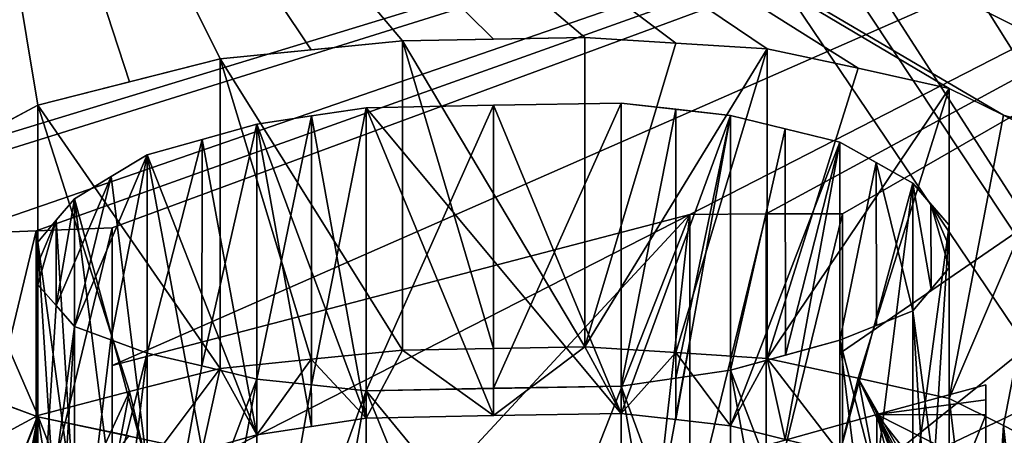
# Model space of a CAD drawing. Header units: millimetres. Extents: x -94 to 254, y 0 to 980.
# Tile 88 of 256: x -1.469 to 0.219, y 859.248 to 859.96. Entities that reach past the tile are written whole.
import ezdxf

# ---------------------------------------------------------------- set-up
doc = ezdxf.new("R2010")
doc.units = ezdxf.units.MM
doc.header["$LTSCALE"] = 65.185185
for name, color, linetype in [('5371', 7, 'CONTINUOUS'), ('5372', 7, 'CONTINUOUS'), ('5415', 7, 'CONTINUOUS'), ('5417', 7, 'CONTINUOUS'), ('5821', 7, 'CONTINUOUS'), ('5826', 7, 'CONTINUOUS'), ('5828', 7, 'CONTINUOUS'), ('5836', 7, 'CONTINUOUS'), ('5860', 7, 'CONTINUOUS'), ('5864', 7, 'CONTINUOUS'), ('5942', 7, 'CONTINUOUS'), ('5943', 7, 'CONTINUOUS'), ('5945', 7, 'CONTINUOUS'), ('5946', 7, 'CONTINUOUS'), ('5947', 7, 'CONTINUOUS'), ('6048', 7, 'CONTINUOUS'), ('6049', 7, 'CONTINUOUS'), ('6053', 7, 'CONTINUOUS'), ('6054', 7, 'CONTINUOUS'), ('6055', 7, 'CONTINUOUS'), ('6078', 7, 'CONTINUOUS'), ('6079', 7, 'CONTINUOUS'), ('6080', 7, 'CONTINUOUS'), ('6081', 7, 'CONTINUOUS'), ('6082', 7, 'CONTINUOUS'), ('6083', 7, 'CONTINUOUS'), ('6084', 7, 'CONTINUOUS'), ('6088', 7, 'CONTINUOUS'), ('6089', 7, 'CONTINUOUS'), ('6090', 7, 'CONTINUOUS'), ('6091', 7, 'CONTINUOUS'), ('6092', 7, 'CONTINUOUS'), ('6093', 7, 'CONTINUOUS'), ('6094', 7, 'CONTINUOUS'), ('6095', 7, 'CONTINUOUS'), ('6096', 7, 'CONTINUOUS'), ('6097', 7, 'CONTINUOUS'), ('6098', 7, 'CONTINUOUS'), ('6099', 7, 'CONTINUOUS'), ('6100', 7, 'CONTINUOUS'), ('6101', 7, 'CONTINUOUS'), ('6102', 7, 'CONTINUOUS'), ('6103', 7, 'CONTINUOUS'), ('6104', 7, 'CONTINUOUS'), ('6105', 7, 'CONTINUOUS'), ('6106', 7, 'CONTINUOUS'), ('6107', 7, 'CONTINUOUS'), ('6159', 7, 'CONTINUOUS'), ('6168', 7, 'CONTINUOUS')]:
    doc.layers.add(name, color=color, linetype=linetype)

msp = doc.modelspace()

# ---------------------------------------------------------------- linework, layer by layer
at = {"layer": '5371', "color": 7, "linetype": 'CONTINUOUS', "true_color": 0xe0f2ff}
for points in [[(-3.8112, 865.4265, -7.9301), (-3.6909, 865.5131, -7.9324), (6.62, 849.9738, -7.5255), (-3.8112, 865.4265, -7.9301)], [(6.62, 849.9738, -7.5255), (-3.6909, 865.5131, -7.9324), (6.62, 865.5131, -7.9324), (6.62, 849.9738, -7.5255)], [(-3.4065, 849.9738, -7.5255), (-3.8112, 865.4265, -7.9301), (6.62, 849.9738, -7.5255), (-3.4065, 849.9738, -7.5255)]]:
    msp.add_3dface(points, dxfattribs=at)
at = {"layer": '5372', "color": 7, "linetype": 'CONTINUOUS', "true_color": 0xe0f2ff}
for points in [[(-3.4065, 849.9738, 7.5255), (6.62, 865.5131, 7.9324), (-3.8112, 865.4265, 7.9301), (-3.4065, 849.9738, 7.5255)], [(6.62, 849.9738, 7.5255), (6.62, 865.5131, 7.9324), (-3.4065, 849.9738, 7.5255), (6.62, 849.9738, 7.5255)]]:
    msp.add_3dface(points, dxfattribs=at)
at = {"layer": '5415', "color": 7, "linetype": 'CONTINUOUS', "true_color": 0xe0f2ff}
for points in [[(-3.53, 865.5, 5), (-3.2795, 865.5, 5), (6.77, 849.5, 5), (-3.53, 865.5, 5)], [(-3.53, 849.5, 5), (-3.53, 865.5, 5), (6.77, 849.5, 5), (-3.53, 849.5, 5)], [(-3.2795, 865.5, 5), (6.5195, 865.5, 5), (6.77, 849.5, 5), (-3.2795, 865.5, 5)]]:
    msp.add_3dface(points, dxfattribs=at)
at = {"layer": '5417', "color": 7, "linetype": 'CONTINUOUS', "true_color": 0xe0f2ff}
for points in [[(-3.2795, 865.5, -5), (-3.53, 849.5, -5), (6.5195, 865.5, -5), (-3.2795, 865.5, -5)], [(6.5195, 865.5, -5), (-3.53, 849.5, -5), (6.77, 865.5, -5), (6.5195, 865.5, -5)], [(6.77, 865.5, -5), (-3.53, 849.5, -5), (6.77, 849.5, -5), (6.77, 865.5, -5)]]:
    msp.add_3dface(points, dxfattribs=at)
at = {"layer": '5821', "color": 7, "linetype": 'CONTINUOUS', "true_color": 0xe6e6e6}
for points in [[(-3.8184, 857.4489, -21.18), (-1.572, 862.6501, -9.3472), (3.6721, 857.4489, -21.2059), (-3.8184, 857.4489, -21.18)], [(-3.8184, 857.4489, 21.18), (3.6721, 857.4489, 21.2059), (-1.6329, 862.6476, 9.3472), (-3.8184, 857.4489, 21.18)], [(-1.6329, 862.6476, 9.3472), (3.6721, 857.4489, 21.2059), (2.0857, 862.6257, 9.3472), (-1.6329, 862.6476, 9.3472)], [(-1.572, 862.6501, -9.3472), (2.0865, 862.6256, -9.3472), (3.6721, 857.4489, -21.2059), (-1.572, 862.6501, -9.3472)]]:
    msp.add_3dface(points, dxfattribs=at)
at = {"layer": '5826', "color": 7, "linetype": 'CONTINUOUS', "true_color": 0xe6e6e6}
msp.add_3dface([(10.1, 861.1331, 9.1), (10.1, 859.6935, 9.1), (-3.2103, 860.9613, 9.1), (10.1, 861.1331, 9.1)], dxfattribs=at)
at = {"layer": '5828', "color": 7, "linetype": 'CONTINUOUS', "true_color": 0xe6e6e6}
for points in [[(10.1, 859.6935, -9.1), (-3.1937, 862.3545, -9.1), (-3.2103, 860.9613, -9.1), (10.1, 859.6935, -9.1)], [(10.1, 861.1331, -9.1), (-3.1937, 862.3545, -9.1), (10.1, 859.6935, -9.1), (10.1, 861.1331, -9.1)]]:
    msp.add_3dface(points, dxfattribs=at)
at = {"layer": '5836', "color": 7, "linetype": 'CONTINUOUS', "true_color": 0xe6e6e6}
for points in [[(-1.5562, 860.8742, 9.2512), (2.0654, 860.8491, 9.2512), (-2.1566, 859.5617, 13.3417), (-1.5562, 860.8742, 9.2512)], [(2.0644, 860.8491, -9.2512), (-1.6136, 860.8717, -9.2512), (2.625, 859.8138, -12.5638), (2.0644, 860.8491, -9.2512)], [(2.625, 859.8138, -12.5638), (-1.6136, 860.8717, -9.2512), (2.4687, 859.8362, -12.5319), (2.625, 859.8138, -12.5638)], [(2.4687, 859.8362, -12.5319), (-1.6136, 860.8717, -9.2512), (2.3125, 859.8579, -12.5), (2.4687, 859.8362, -12.5319)], [(2.3125, 859.8579, -12.5), (-1.6136, 860.8717, -9.2512), (2.1251, 859.8695, -12.5), (2.3125, 859.8579, -12.5)], [(2.1251, 859.8695, -12.5), (-1.6136, 860.8717, -9.2512), (1.9375, 859.8802, -12.5), (2.1251, 859.8695, -12.5)], [(1.9375, 859.8802, -12.5), (-1.6136, 860.8717, -9.2512), (1.7812, 859.8771, -12.5319), (1.9375, 859.8802, -12.5)], [(1.7812, 859.8771, -12.5319), (-1.6136, 860.8717, -9.2512), (1.625, 859.8734, -12.5638), (1.7812, 859.8771, -12.5319)], [(1.625, 859.8734, -12.5638), (-1.6136, 860.8717, -9.2512), (1.4688, 859.8463, -12.6595), (1.625, 859.8734, -12.5638)], [(1.4688, 859.8463, -12.6595), (-1.6136, 860.8717, -9.2512), (1.3125, 859.8183, -12.7553), (1.4688, 859.8463, -12.6595)], [(1.3125, 859.8183, -12.7553), (-1.6136, 860.8717, -9.2512), (1.219, 859.7873, -12.8508), (1.3125, 859.8183, -12.7553)], [(1.219, 859.7873, -12.8508), (-1.6136, 860.8717, -9.2512), (1.125, 859.7556, -12.9468), (1.219, 859.7873, -12.8508)], [(1.125, 859.7556, -12.9468), (-1.6136, 860.8717, -9.2512), (1.0632, 859.6997, -13.1047), (1.125, 859.7556, -12.9468)], [(1.0632, 859.6997, -13.1047), (-1.6136, 860.8717, -9.2512), (1, 859.6417, -13.266), (1.0632, 859.6997, -13.1047)], [(1, 859.6417, -13.266), (-1.6136, 860.8717, -9.2512), (1, 859.6057, -13.3618), (1, 859.6417, -13.266)], [(1, 859.6057, -13.3618), (-1.6136, 860.8717, -9.2512), (1, 859.5695, -13.4574), (1, 859.6057, -13.3618)], [(1, 859.5695, -13.4574), (-1.6136, 860.8717, -9.2512), (0.218, 859.7962, -12.882), (1, 859.5695, -13.4574)], [(0.218, 859.7962, -12.882), (-1.6136, 860.8717, -9.2512), (0.125, 859.8422, -12.7553), (0.218, 859.7962, -12.882)], [(0.125, 859.8422, -12.7553), (-1.6136, 860.8717, -9.2512), (-0.0315, 859.8766, -12.6594), (0.125, 859.8422, -12.7553)], [(-0.0315, 859.8766, -12.6594), (-1.6136, 860.8717, -9.2512), (-0.1875, 859.9098, -12.5638), (-0.0315, 859.8766, -12.6594)], [(-0.1875, 859.9098, -12.5638), (-1.6136, 860.8717, -9.2512), (-0.3437, 859.9199, -12.5319), (-0.1875, 859.9098, -12.5638)], [(-0.3437, 859.9199, -12.5319), (-1.6136, 860.8717, -9.2512), (-0.5, 859.9292, -12.5), (-0.3437, 859.9199, -12.5319)], [(-0.5, 859.9292, -12.5), (-1.6136, 860.8717, -9.2512), (-0.6563, 859.9267, -12.5), (-0.5, 859.9292, -12.5)], [(-0.6563, 859.9267, -12.5), (-1.6136, 860.8717, -9.2512), (-0.8125, 859.9235, -12.5), (-0.6563, 859.9267, -12.5)], [(-0.8125, 859.9235, -12.5), (-1.6136, 860.8717, -9.2512), (-0.9688, 859.9084, -12.5319), (-0.8125, 859.9235, -12.5)], [(-0.9688, 859.9084, -12.5319), (-1.6136, 860.8717, -9.2512), (-1.125, 859.8926, -12.5638), (-0.9688, 859.9084, -12.5319)], [(-1.125, 859.8926, -12.5638), (-1.6136, 860.8717, -9.2512), (-1.2807, 859.8537, -12.6593), (-1.125, 859.8926, -12.5638)], [(-1.2807, 859.8537, -12.6593), (-1.6136, 860.8717, -9.2512), (-1.4375, 859.8135, -12.7553), (-1.2807, 859.8537, -12.6593)], [(-1.4375, 859.8135, -12.7553), (-1.6136, 860.8717, -9.2512), (-1.5304, 859.7641, -12.8818), (-1.4375, 859.8135, -12.7553)], [(-2.1566, 859.5617, 13.3417), (2.0654, 860.8491, 9.2512), (-2.0263, 859.5694, 13.3417), (-2.1566, 859.5617, 13.3417)], [(-2.0263, 859.5694, 13.3417), (2.0654, 860.8491, 9.2512), (-1.5709, 859.5926, 13.3415), (-2.0263, 859.5694, 13.3417)], [(-1.5709, 859.5926, 13.3415), (2.0654, 860.8491, 9.2512), (-1.4406, 859.5982, 13.3415), (-1.5709, 859.5926, 13.3415)], [(-1.4406, 859.5982, 13.3415), (2.0654, 860.8491, 9.2512), (-1.3102, 859.6032, 13.3415), (-1.4406, 859.5982, 13.3415)], [(-1.3102, 859.6032, 13.3415), (2.0654, 860.8491, 9.2512), (-1.3102, 859.3671, 13.9527), (-1.3102, 859.6032, 13.3415)], [(-1.3102, 859.3671, 13.9527), (2.0654, 860.8491, 9.2512), (-0.3197, 859.626, 13.3415), (-1.3102, 859.3671, 13.9527)], [(-0.3197, 859.626, 13.3415), (2.0654, 860.8491, 9.2512), (-0.1889, 859.6269, 13.3415), (-0.3197, 859.626, 13.3415)], [(-0.1889, 859.6269, 13.3415), (2.0654, 860.8491, 9.2512), (-0.058, 859.6274, 13.3415), (-0.1889, 859.6269, 13.3415)], [(-0.058, 859.6274, 13.3415), (2.0654, 860.8491, 9.2512), (-0.058, 859.3914, 13.9527), (-0.058, 859.6274, 13.3415)], [(-0.058, 859.3914, 13.9527), (2.0654, 860.8491, 9.2512), (-0.058, 859.1449, 14.5597), (-0.058, 859.3914, 13.9527)], [(-0.058, 859.1449, 14.5597), (2.0654, 860.8491, 9.2512), (0.9325, 859.6152, 13.3415), (-0.058, 859.1449, 14.5597)], [(0.3125, 859.7488, -13.0106), (1, 859.5695, -13.4574), (0.218, 859.7962, -12.882), (0.3125, 859.7488, -13.0106)], [(-1.3102, 859.1204, 14.5597), (-1.3102, 859.3671, 13.9527), (-0.3197, 859.626, 13.3415), (-1.3102, 859.1204, 14.5597)], [(-0.8808, 859.0208, 14.8284), (-1.3102, 859.1204, 14.5597), (-0.3197, 859.626, 13.3415), (-0.8808, 859.0208, 14.8284)], [(-0.5587, 859.0212, 14.8432), (-0.8808, 859.0208, 14.8284), (-0.3197, 859.626, 13.3415), (-0.5587, 859.0212, 14.8432)], [(-0.3814, 859.0739, 14.7245), (-0.5587, 859.0212, 14.8432), (-0.3197, 859.626, 13.3415), (-0.3814, 859.0739, 14.7245)], [(-0.3197, 859.4093, 13.904), (-0.3814, 859.0739, 14.7245), (-0.3197, 859.626, 13.3415), (-0.3197, 859.4093, 13.904)], [(0.3764, 859.029, 14.8306), (-0.058, 859.1449, 14.5597), (0.9325, 859.6152, 13.3415), (0.3764, 859.029, 14.8306)], [(-0.3197, 859.1837, 14.4629), (-0.3814, 859.0739, 14.7245), (-0.3197, 859.4093, 13.904), (-0.3197, 859.1837, 14.4629)], [(0.1875, 859.334, -14.0957), (0.0005, 859.2832, -14.2231), (0.1875, 859.3083, -14.1596), (0.1875, 859.334, -14.0957)], [(-1.4688, 859.014, -14.7979), (-1.5315, 859.314, -14.0636), (-1.625, 859.0071, -14.7979), (-1.4688, 859.014, -14.7979)], [(-1.4375, 859.2794, -14.1596), (-1.5315, 859.314, -14.0636), (-1.4688, 859.014, -14.7979), (-1.4375, 859.2794, -14.1596)], [(0.1875, 859.3083, -14.1596), (0.0005, 859.2832, -14.2231), (0.1875, 859.2826, -14.2234), (0.1875, 859.3083, -14.1596)], [(-1.2813, 859.2468, -14.2553), (-1.4375, 859.2794, -14.1596), (-1.4688, 859.014, -14.7979), (-1.2813, 859.2468, -14.2553)], [(0.0005, 859.2832, -14.2231), (-0.1875, 859.2306, -14.3511), (0.0003, 859.0044, -14.8931), (0.0005, 859.2832, -14.2231)], [(0.0625, 859.0449, -14.7979), (0.0005, 859.2832, -14.2231), (0.0003, 859.0044, -14.8931), (0.0625, 859.0449, -14.7979)], [(0.1875, 859.2826, -14.2234), (0.0005, 859.2832, -14.2231), (0.1562, 859.2045, -14.4151), (0.1875, 859.2826, -14.2234)], [(0.1562, 859.2045, -14.4151), (0.0005, 859.2832, -14.2231), (0.125, 859.1253, -14.6064), (0.1562, 859.2045, -14.4151)], [(0.125, 859.1253, -14.6064), (0.0005, 859.2832, -14.2231), (0.0939, 859.0855, -14.7016), (0.125, 859.1253, -14.6064)], [(0.0939, 859.0855, -14.7016), (0.0005, 859.2832, -14.2231), (0.0625, 859.0449, -14.7979), (0.0939, 859.0855, -14.7016)]]:
    msp.add_3dface(points, dxfattribs=at)
at = {"layer": '5860', "color": 7, "linetype": 'CONTINUOUS', "true_color": 0xe6e6e6}
for points in [[(10.1, 859.6935, -9.1), (-3.2103, 860.9613, -9.1), (10.0664, 859.5753, -9.1423), (10.1, 859.6935, -9.1)], [(-3.2103, 860.9613, -9.1), (2.0644, 860.8491, -9.2512), (10.047, 859.507, -9.2512), (-3.2103, 860.9613, -9.1)], [(-3.2103, 860.9613, -9.1), (10.047, 859.507, -9.2512), (10.0664, 859.5753, -9.1423), (-3.2103, 860.9613, -9.1)]]:
    msp.add_3dface(points, dxfattribs=at)
at = {"layer": '5864', "color": 7, "linetype": 'CONTINUOUS', "true_color": 0xe6e6e6}
for points in [[(-3.2103, 860.9613, 9.1), (10.1, 859.6935, 9.1), (-1.5562, 860.8742, 9.2512), (-3.2103, 860.9613, 9.1)], [(10.1, 859.6935, 9.1), (2.0654, 860.8491, 9.2512), (-1.5562, 860.8742, 9.2512), (10.1, 859.6935, 9.1)]]:
    msp.add_3dface(points, dxfattribs=at)
at = {"layer": '5942', "color": 7, "linetype": 'CONTINUOUS', "true_color": 0xe6e6e6}
for points in [[(-1.5709, 859.5926, 13.3415), (-1.4406, 859.5982, 13.3415), (-1.5709, 859.0574, 13.3415), (-1.5709, 859.5926, 13.3415)], [(-1.5709, 859.0574, 13.3415), (-1.4406, 859.5982, 13.3415), (-1.4406, 859.063, 13.3415), (-1.5709, 859.0574, 13.3415)], [(-1.4406, 859.5982, 13.3415), (-1.3102, 859.6032, 13.3415), (-1.4406, 859.063, 13.3415), (-1.4406, 859.5982, 13.3415)], [(-1.3102, 859.6032, 13.3415), (-1.3102, 859.0681, 13.3415), (-1.4406, 859.063, 13.3415), (-1.3102, 859.6032, 13.3415)]]:
    msp.add_3dface(points, dxfattribs=at)
at = {"layer": '5943', "color": 7, "linetype": 'CONTINUOUS', "true_color": 0xe6e6e6}
for points in [[(-1.3102, 859.6032, 13.3415), (-1.3102, 859.3671, 13.9527), (-1.3102, 859.0681, 13.3415), (-1.3102, 859.6032, 13.3415)], [(-1.3102, 859.3671, 13.9527), (-1.3102, 859.1204, 14.5597), (-1.3102, 858.8284, 13.9528), (-1.3102, 859.3671, 13.9527)], [(-1.3102, 859.0681, 13.3415), (-1.3102, 859.3671, 13.9527), (-1.3102, 858.8284, 13.9528), (-1.3102, 859.0681, 13.3415)]]:
    msp.add_3dface(points, dxfattribs=at)
at = {"layer": '5945', "color": 7, "linetype": 'CONTINUOUS', "true_color": 0xe6e6e6}
for points in [[(-0.3197, 859.4093, 13.904), (-0.3197, 859.626, 13.3415), (-0.3197, 858.8712, 13.904), (-0.3197, 859.4093, 13.904)], [(-0.3197, 858.8712, 13.904), (-0.3197, 859.626, 13.3415), (-0.3197, 859.0913, 13.3415), (-0.3197, 858.8712, 13.904)], [(-0.3197, 859.1837, 14.4629), (-0.3197, 859.4093, 13.904), (-0.3197, 858.6421, 14.4629), (-0.3197, 859.1837, 14.4629)], [(-0.3197, 858.6421, 14.4629), (-0.3197, 859.4093, 13.904), (-0.3197, 858.8712, 13.904), (-0.3197, 858.6421, 14.4629)]]:
    msp.add_3dface(points, dxfattribs=at)
at = {"layer": '5946', "color": 7, "linetype": 'CONTINUOUS', "true_color": 0xe6e6e6}
for points in [[(-0.3197, 859.626, 13.3415), (-0.1889, 859.6269, 13.3415), (-0.3197, 859.0913, 13.3415), (-0.3197, 859.626, 13.3415)], [(-0.3197, 859.0913, 13.3415), (-0.1889, 859.6269, 13.3415), (-0.1889, 859.0922, 13.3415), (-0.3197, 859.0913, 13.3415)], [(-0.1889, 859.6269, 13.3415), (-0.058, 859.6274, 13.3415), (-0.1889, 859.0922, 13.3415), (-0.1889, 859.6269, 13.3415)], [(-0.058, 859.6274, 13.3415), (-0.058, 859.0927, 13.3415), (-0.1889, 859.0922, 13.3415), (-0.058, 859.6274, 13.3415)]]:
    msp.add_3dface(points, dxfattribs=at)
at = {"layer": '5947', "color": 7, "linetype": 'CONTINUOUS', "true_color": 0xe6e6e6}
for points in [[(-0.058, 859.6274, 13.3415), (-0.058, 859.3914, 13.9527), (-0.058, 859.0927, 13.3415), (-0.058, 859.6274, 13.3415)], [(-0.058, 859.3914, 13.9527), (-0.058, 859.1449, 14.5597), (-0.058, 858.8531, 13.9528), (-0.058, 859.3914, 13.9527)], [(-0.058, 859.0927, 13.3415), (-0.058, 859.3914, 13.9527), (-0.058, 858.8531, 13.9528), (-0.058, 859.0927, 13.3415)]]:
    msp.add_3dface(points, dxfattribs=at)
at = {"layer": '6048', "color": 7, "linetype": 'CONTINUOUS', "true_color": 0xe6e6e6}
for points in [[(-1.625, 859.3479, -13.9681), (-1.5315, 859.314, -14.0636), (-1.4375, 859.2794, -14.1596), (-1.625, 859.3479, -13.9681)], [(-1.625, 859.3479, -13.9681), (-1.4375, 859.2794, -14.1596), (-1.625, 858.8089, -13.9681), (-1.625, 859.3479, -13.9681)], [(-1.625, 858.8089, -13.9681), (-1.4375, 859.2794, -14.1596), (-1.5315, 858.7745, -14.0636), (-1.625, 858.8089, -13.9681)], [(-1.5315, 858.7745, -14.0636), (-1.4375, 859.2794, -14.1596), (-1.4375, 858.7393, -14.1596), (-1.5315, 858.7745, -14.0636)]]:
    msp.add_3dface(points, dxfattribs=at)
at = {"layer": '6049', "color": 7, "linetype": 'CONTINUOUS', "true_color": 0xe6e6e6}
for points in [[(-1.4375, 859.2794, -14.1596), (-1.2813, 859.2468, -14.2553), (-1.125, 859.213, -14.3511), (-1.4375, 859.2794, -14.1596)], [(-1.4375, 859.2794, -14.1596), (-1.125, 859.213, -14.3511), (-1.4375, 858.7393, -14.1596), (-1.4375, 859.2794, -14.1596)]]:
    msp.add_3dface(points, dxfattribs=at)
at = {"layer": '6053', "color": 7, "linetype": 'CONTINUOUS', "true_color": 0xe6e6e6}
for points in [[(0.0005, 859.2832, -14.2231), (0.1875, 859.334, -14.0957), (0.1875, 858.7948, -14.0957), (0.0005, 859.2832, -14.2231)], [(-0.1875, 859.2306, -14.3511), (0.0005, 859.2832, -14.2231), (0.1875, 858.7948, -14.0957), (-0.1875, 859.2306, -14.3511)]]:
    msp.add_3dface(points, dxfattribs=at)
at = {"layer": '6054', "color": 7, "linetype": 'CONTINUOUS', "true_color": 0xe6e6e6}
for points in [[(0.1875, 859.334, -14.0957), (0.1875, 859.3083, -14.1596), (0.1875, 859.2826, -14.2234), (0.1875, 859.334, -14.0957)], [(0.1875, 859.334, -14.0957), (0.1875, 859.2826, -14.2234), (0.1875, 858.7948, -14.0957), (0.1875, 859.334, -14.0957)], [(0.1875, 858.7948, -14.0957), (0.1875, 859.2826, -14.2234), (0.1875, 858.7687, -14.1596), (0.1875, 858.7948, -14.0957)], [(0.1875, 858.7687, -14.1596), (0.1875, 859.2826, -14.2234), (0.1875, 858.7425, -14.2234), (0.1875, 858.7687, -14.1596)]]:
    msp.add_3dface(points, dxfattribs=at)
at = {"layer": '6055', "color": 7, "linetype": 'CONTINUOUS', "true_color": 0xe6e6e6}
for points in [[(0.1875, 859.2826, -14.2234), (0.1562, 859.2045, -14.4151), (0.125, 859.1253, -14.6064), (0.1875, 859.2826, -14.2234)], [(0.1875, 859.2826, -14.2234), (0.125, 859.1253, -14.6064), (0.1875, 858.7425, -14.2234), (0.1875, 859.2826, -14.2234)]]:
    msp.add_3dface(points, dxfattribs=at)
at = {"layer": '6078', "color": 7, "linetype": 'CONTINUOUS', "true_color": 0xe6e6e6}
for points in [[(0.218, 859.7962, -12.882), (0.125, 859.8422, -12.7553), (0.125, 859.3108, -12.7553), (0.218, 859.7962, -12.882)], [(0.3125, 859.7488, -13.0106), (0.218, 859.7962, -12.882), (0.125, 859.3108, -12.7553), (0.3125, 859.7488, -13.0106)], [(0.218, 859.2641, -12.882), (0.3125, 859.7488, -13.0106), (0.125, 859.3108, -12.7553), (0.218, 859.2641, -12.882)], [(0.3125, 859.2159, -13.0106), (0.3125, 859.7488, -13.0106), (0.218, 859.2641, -12.882), (0.3125, 859.2159, -13.0106)]]:
    msp.add_3dface(points, dxfattribs=at)
at = {"layer": '6079', "color": 7, "linetype": 'CONTINUOUS', "true_color": 0xe6e6e6}
for points in [[(-0.0315, 859.8766, -12.6594), (-0.1875, 859.9098, -12.5638), (-0.1875, 859.3794, -12.5638), (-0.0315, 859.8766, -12.6594)], [(0.125, 859.8422, -12.7553), (-0.0315, 859.8766, -12.6594), (-0.1875, 859.3794, -12.5638), (0.125, 859.8422, -12.7553)], [(-0.0315, 859.3457, -12.6594), (0.125, 859.8422, -12.7553), (-0.1875, 859.3794, -12.5638), (-0.0315, 859.3457, -12.6594)], [(0.125, 859.3108, -12.7553), (0.125, 859.8422, -12.7553), (-0.0315, 859.3457, -12.6594), (0.125, 859.3108, -12.7553)]]:
    msp.add_3dface(points, dxfattribs=at)
at = {"layer": '6080', "color": 7, "linetype": 'CONTINUOUS', "true_color": 0xe6e6e6}
for points in [[(-0.3437, 859.9199, -12.5319), (-0.5, 859.9292, -12.5), (-0.5, 859.3991, -12.5), (-0.3437, 859.9199, -12.5319)], [(-0.1875, 859.9098, -12.5638), (-0.3437, 859.9199, -12.5319), (-0.5, 859.3991, -12.5), (-0.1875, 859.9098, -12.5638)], [(-0.3437, 859.3896, -12.5319), (-0.1875, 859.9098, -12.5638), (-0.5, 859.3991, -12.5), (-0.3437, 859.3896, -12.5319)], [(-0.1875, 859.3794, -12.5638), (-0.1875, 859.9098, -12.5638), (-0.3437, 859.3896, -12.5319), (-0.1875, 859.3794, -12.5638)]]:
    msp.add_3dface(points, dxfattribs=at)
at = {"layer": '6081', "color": 7, "linetype": 'CONTINUOUS', "true_color": 0xe6e6e6}
for points in [[(-0.5, 859.9292, -12.5), (-0.6563, 859.9267, -12.5), (-0.8125, 859.9235, -12.5), (-0.5, 859.9292, -12.5)], [(-0.5, 859.9292, -12.5), (-0.8125, 859.9235, -12.5), (-0.5, 859.3991, -12.5), (-0.5, 859.9292, -12.5)], [(-0.5, 859.3991, -12.5), (-0.8125, 859.9235, -12.5), (-0.6563, 859.3965, -12.5), (-0.5, 859.3991, -12.5)], [(-0.6563, 859.3965, -12.5), (-0.8125, 859.9235, -12.5), (-0.8125, 859.3932, -12.5), (-0.6563, 859.3965, -12.5)]]:
    msp.add_3dface(points, dxfattribs=at)
at = {"layer": '6082', "color": 7, "linetype": 'CONTINUOUS', "true_color": 0xe6e6e6}
for points in [[(-0.8125, 859.9235, -12.5), (-0.9688, 859.9084, -12.5319), (-1.125, 859.8926, -12.5638), (-0.8125, 859.9235, -12.5)], [(-0.8125, 859.9235, -12.5), (-1.125, 859.8926, -12.5638), (-0.8125, 859.3932, -12.5), (-0.8125, 859.9235, -12.5)], [(-0.8125, 859.3932, -12.5), (-1.125, 859.8926, -12.5638), (-0.9688, 859.3779, -12.5319), (-0.8125, 859.3932, -12.5)], [(-0.9688, 859.3779, -12.5319), (-1.125, 859.8926, -12.5638), (-1.125, 859.3619, -12.5638), (-0.9688, 859.3779, -12.5319)]]:
    msp.add_3dface(points, dxfattribs=at)
at = {"layer": '6083', "color": 7, "linetype": 'CONTINUOUS', "true_color": 0xe6e6e6}
for points in [[(-1.125, 859.8926, -12.5638), (-1.2807, 859.8537, -12.6593), (-1.4375, 859.8135, -12.7553), (-1.125, 859.8926, -12.5638)], [(-1.125, 859.8926, -12.5638), (-1.4375, 859.8135, -12.7553), (-1.125, 859.3619, -12.5638), (-1.125, 859.8926, -12.5638)], [(-1.125, 859.3619, -12.5638), (-1.4375, 859.8135, -12.7553), (-1.2807, 859.3224, -12.6593), (-1.125, 859.3619, -12.5638)], [(-1.2807, 859.3224, -12.6593), (-1.4375, 859.8135, -12.7553), (-1.4375, 859.2816, -12.7553), (-1.2807, 859.3224, -12.6593)]]:
    msp.add_3dface(points, dxfattribs=at)
at = {"layer": '6084', "color": 7, "linetype": 'CONTINUOUS', "true_color": 0xe6e6e6}
for points in [[(-1.4375, 859.8135, -12.7553), (-1.5304, 859.7641, -12.8818), (-1.625, 859.713, -13.0106), (-1.4375, 859.8135, -12.7553)], [(-1.4375, 859.8135, -12.7553), (-1.625, 859.713, -13.0106), (-1.4375, 859.2816, -12.7553), (-1.4375, 859.8135, -12.7553)], [(-1.4375, 859.2816, -12.7553), (-1.625, 859.713, -13.0106), (-1.5304, 859.2315, -12.8818), (-1.4375, 859.2816, -12.7553)]]:
    msp.add_3dface(points, dxfattribs=at)
at = {"layer": '6088', "color": 7, "linetype": 'CONTINUOUS', "true_color": 0xe6e6e6}
for points in [[(-1.4375, 859.5056, -13.5851), (-1.4375, 858.969, -13.5851), (-1.4064, 859.4702, -13.6802), (-1.4375, 859.5056, -13.5851)], [(-1.4064, 859.4702, -13.6802), (-1.4375, 858.969, -13.5851), (-1.375, 859.4339, -13.7766), (-1.4064, 859.4702, -13.6802)], [(-1.4375, 858.969, -13.5851), (-1.4064, 858.933, -13.6802), (-1.375, 859.4339, -13.7766), (-1.4375, 858.969, -13.5851)], [(-1.4064, 858.933, -13.6802), (-1.375, 858.8962, -13.7766), (-1.375, 859.4339, -13.7766), (-1.4064, 858.933, -13.6802)]]:
    msp.add_3dface(points, dxfattribs=at)
at = {"layer": '6089', "color": 7, "linetype": 'CONTINUOUS', "true_color": 0xe6e6e6}
for points in [[(-1.4375, 859.5786, -13.3936), (-1.4375, 859.0432, -13.3936), (-1.4375, 859.5423, -13.4894), (-1.4375, 859.5786, -13.3936)], [(-1.4375, 859.0432, -13.3936), (-1.4375, 859.5056, -13.5851), (-1.4375, 859.5423, -13.4894), (-1.4375, 859.0432, -13.3936)], [(-1.4375, 858.969, -13.5851), (-1.4375, 859.5056, -13.5851), (-1.4375, 859.0062, -13.4894), (-1.4375, 858.969, -13.5851)], [(-1.4375, 859.0062, -13.4894), (-1.4375, 859.5056, -13.5851), (-1.4375, 859.0432, -13.3936), (-1.4375, 859.0062, -13.4894)]]:
    msp.add_3dface(points, dxfattribs=at)
at = {"layer": '6090', "color": 7, "linetype": 'CONTINUOUS', "true_color": 0xe6e6e6}
for points in [[(-1.375, 859.6529, -13.2021), (-1.375, 859.1186, -13.2021), (-1.4061, 859.6161, -13.2975), (-1.375, 859.6529, -13.2021)], [(-1.375, 859.1186, -13.2021), (-1.4375, 859.5786, -13.3936), (-1.4061, 859.6161, -13.2975), (-1.375, 859.1186, -13.2021)], [(-1.4375, 859.0432, -13.3936), (-1.4375, 859.5786, -13.3936), (-1.4061, 859.0812, -13.2975), (-1.4375, 859.0432, -13.3936)], [(-1.4061, 859.0812, -13.2975), (-1.4375, 859.5786, -13.3936), (-1.375, 859.1186, -13.2021), (-1.4061, 859.0812, -13.2975)]]:
    msp.add_3dface(points, dxfattribs=at)
at = {"layer": '6091', "color": 7, "linetype": 'CONTINUOUS', "true_color": 0xe6e6e6}
for points in [[(-1.25, 859.7282, -13.0106), (-1.25, 859.195, -13.0106), (-1.3121, 859.691, -13.1057), (-1.25, 859.7282, -13.0106)], [(-1.25, 859.195, -13.0106), (-1.375, 859.6529, -13.2021), (-1.3121, 859.691, -13.1057), (-1.25, 859.195, -13.0106)], [(-1.375, 859.1186, -13.2021), (-1.375, 859.6529, -13.2021), (-1.3121, 859.1573, -13.1057), (-1.375, 859.1186, -13.2021)], [(-1.3121, 859.1573, -13.1057), (-1.375, 859.6529, -13.2021), (-1.25, 859.195, -13.0106), (-1.3121, 859.1573, -13.1057)]]:
    msp.add_3dface(points, dxfattribs=at)
at = {"layer": '6092', "color": 7, "linetype": 'CONTINUOUS', "true_color": 0xe6e6e6}
for points in [[(-1.0625, 859.7807, -12.883), (-1.0625, 859.2483, -12.883), (-1.156, 859.7547, -12.9467), (-1.0625, 859.7807, -12.883)], [(-1.0625, 859.2483, -12.883), (-1.25, 859.7282, -13.0106), (-1.156, 859.7547, -12.9467), (-1.0625, 859.2483, -12.883)], [(-1.25, 859.195, -13.0106), (-1.25, 859.7282, -13.0106), (-1.156, 859.2219, -12.9467), (-1.25, 859.195, -13.0106)], [(-1.156, 859.2219, -12.9467), (-1.25, 859.7282, -13.0106), (-1.0625, 859.2483, -12.883), (-1.156, 859.2219, -12.9467)]]:
    msp.add_3dface(points, dxfattribs=at)
at = {"layer": '6093', "color": 7, "linetype": 'CONTINUOUS', "true_color": 0xe6e6e6}
for points in [[(-0.875, 859.2769, -12.8191), (-1.0625, 859.7807, -12.883), (-0.9687, 859.7949, -12.8511), (-0.875, 859.2769, -12.8191)], [(-0.875, 859.8088, -12.8191), (-0.875, 859.2769, -12.8191), (-0.9687, 859.7949, -12.8511), (-0.875, 859.8088, -12.8191)], [(-1.0625, 859.2483, -12.883), (-1.0625, 859.7807, -12.883), (-0.9687, 859.2628, -12.8511), (-1.0625, 859.2483, -12.883)], [(-0.9687, 859.2628, -12.8511), (-1.0625, 859.7807, -12.883), (-0.875, 859.2769, -12.8191), (-0.9687, 859.2628, -12.8511)]]:
    msp.add_3dface(points, dxfattribs=at)
at = {"layer": '6094', "color": 7, "linetype": 'CONTINUOUS', "true_color": 0xe6e6e6}
for points in [[(-0.4375, 859.2851, -12.8191), (-0.875, 859.8088, -12.8191), (-0.6563, 859.8135, -12.8191), (-0.4375, 859.2851, -12.8191)], [(-0.4375, 859.8169, -12.8191), (-0.4375, 859.2851, -12.8191), (-0.6563, 859.8135, -12.8191), (-0.4375, 859.8169, -12.8191)], [(-0.875, 859.2769, -12.8191), (-0.875, 859.8088, -12.8191), (-0.6563, 859.2817, -12.8191), (-0.875, 859.2769, -12.8191)], [(-0.6563, 859.2817, -12.8191), (-0.875, 859.8088, -12.8191), (-0.4375, 859.2851, -12.8191), (-0.6563, 859.2817, -12.8191)]]:
    msp.add_3dface(points, dxfattribs=at)
at = {"layer": '6095', "color": 7, "linetype": 'CONTINUOUS', "true_color": 0xe6e6e6}
for points in [[(-0.4375, 859.2851, -12.8191), (-0.4375, 859.8169, -12.8191), (-0.25, 859.7957, -12.883), (-0.4375, 859.2851, -12.8191)], [(-0.25, 859.7957, -12.883), (-0.4375, 859.8169, -12.8191), (-0.3437, 859.8064, -12.8511), (-0.25, 859.7957, -12.883)], [(-0.3437, 859.2744, -12.8511), (-0.4375, 859.2851, -12.8191), (-0.25, 859.7957, -12.883), (-0.3437, 859.2744, -12.8511)], [(-0.25, 859.2635, -12.883), (-0.3437, 859.2744, -12.8511), (-0.25, 859.7957, -12.883), (-0.25, 859.2635, -12.883)]]:
    msp.add_3dface(points, dxfattribs=at)
at = {"layer": '6096', "color": 7, "linetype": 'CONTINUOUS', "true_color": 0xe6e6e6}
for points in [[(-0.25, 859.2635, -12.883), (-0.25, 859.7957, -12.883), (-0.0625, 859.7501, -13.0106), (-0.25, 859.2635, -12.883)], [(-0.0625, 859.7501, -13.0106), (-0.25, 859.7957, -12.883), (-0.1564, 859.7731, -12.9467), (-0.0625, 859.7501, -13.0106)], [(-0.1564, 859.2406, -12.9467), (-0.25, 859.2635, -12.883), (-0.0625, 859.7501, -13.0106), (-0.1564, 859.2406, -12.9467)], [(-0.0625, 859.2173, -13.0106), (-0.1564, 859.2406, -12.9467), (-0.0625, 859.7501, -13.0106), (-0.0625, 859.2173, -13.0106)]]:
    msp.add_3dface(points, dxfattribs=at)
at = {"layer": '6097', "color": 7, "linetype": 'CONTINUOUS', "true_color": 0xe6e6e6}
for points in [[(-0.0625, 859.2173, -13.0106), (-0.0625, 859.7501, -13.0106), (0.0625, 859.6795, -13.2021), (-0.0625, 859.2173, -13.0106)], [(0.0625, 859.6795, -13.2021), (-0.0625, 859.7501, -13.0106), (-0.0004, 859.7152, -13.1058), (0.0625, 859.6795, -13.2021)], [(-0.0004, 859.1818, -13.1058), (-0.0625, 859.2173, -13.0106), (0.0625, 859.6795, -13.2021), (-0.0004, 859.1818, -13.1058)], [(0.0625, 859.1456, -13.2021), (-0.0004, 859.1818, -13.1058), (0.0625, 859.6795, -13.2021), (0.0625, 859.1456, -13.2021)]]:
    msp.add_3dface(points, dxfattribs=at)
at = {"layer": '6098', "color": 7, "linetype": 'CONTINUOUS', "true_color": 0xe6e6e6}
for points in [[(0.0625, 859.1456, -13.2021), (0.0625, 859.6795, -13.2021), (0.125, 859.6076, -13.3936), (0.0625, 859.1456, -13.2021)], [(0.125, 859.6076, -13.3936), (0.0625, 859.6795, -13.2021), (0.0936, 859.6439, -13.2973), (0.125, 859.6076, -13.3936)], [(0.0936, 859.1094, -13.2973), (0.0625, 859.1456, -13.2021), (0.125, 859.6076, -13.3936), (0.0936, 859.1094, -13.2973)], [(0.125, 859.0726, -13.3936), (0.0936, 859.1094, -13.2973), (0.125, 859.6076, -13.3936), (0.125, 859.0726, -13.3936)]]:
    msp.add_3dface(points, dxfattribs=at)
at = {"layer": '6099', "color": 7, "linetype": 'CONTINUOUS', "true_color": 0xe6e6e6}
for points in [[(0.125, 859.0726, -13.3936), (0.125, 859.6076, -13.3936), (0.125, 859.5346, -13.5851), (0.125, 859.0726, -13.3936)], [(0.125, 859.5346, -13.5851), (0.125, 859.6076, -13.3936), (0.125, 859.5712, -13.4894), (0.125, 859.5346, -13.5851)], [(0.125, 859.0357, -13.4894), (0.125, 859.0726, -13.3936), (0.125, 859.5346, -13.5851), (0.125, 859.0357, -13.4894)], [(0.125, 858.9985, -13.5851), (0.125, 859.0357, -13.4894), (0.125, 859.5346, -13.5851), (0.125, 858.9985, -13.5851)]]:
    msp.add_3dface(points, dxfattribs=at)
at = {"layer": '6100', "color": 7, "linetype": 'CONTINUOUS', "true_color": 0xe6e6e6}
for points in [[(0.125, 858.9985, -13.5851), (0.125, 859.5346, -13.5851), (0.0625, 859.4607, -13.7766), (0.125, 858.9985, -13.5851)], [(0.0625, 859.4607, -13.7766), (0.125, 859.5346, -13.5851), (0.0939, 859.498, -13.6803), (0.0625, 859.4607, -13.7766)], [(0.0939, 858.9613, -13.6803), (0.125, 858.9985, -13.5851), (0.0625, 859.4607, -13.7766), (0.0939, 858.9613, -13.6803)], [(0.0625, 858.9234, -13.7766), (0.0939, 858.9613, -13.6803), (0.0625, 859.4607, -13.7766), (0.0625, 858.9234, -13.7766)]]:
    msp.add_3dface(points, dxfattribs=at)
at = {"layer": '6101', "color": 7, "linetype": 'CONTINUOUS', "true_color": 0xe6e6e6}
for points in [[(0.0625, 858.9234, -13.7766), (0.0625, 859.4607, -13.7766), (-0.0625, 859.4106, -13.9043), (0.0625, 858.9234, -13.7766)], [(-0.0625, 859.4106, -13.9043), (0.0625, 859.4607, -13.7766), (0.0002, 859.4358, -13.8403), (-0.0625, 859.4106, -13.9043)], [(0.0002, 858.8981, -13.8403), (0.0625, 858.9234, -13.7766), (-0.0625, 859.4106, -13.9043), (0.0002, 858.8981, -13.8403)], [(-0.0625, 858.8725, -13.9043), (0.0002, 858.8981, -13.8403), (-0.0625, 859.4106, -13.9043), (-0.0625, 858.8725, -13.9043)]]:
    msp.add_3dface(points, dxfattribs=at)
at = {"layer": '6102', "color": 7, "linetype": 'CONTINUOUS', "true_color": 0xe6e6e6}
for points in [[(-0.0625, 858.8725, -13.9043), (-0.0625, 859.4106, -13.9043), (-0.25, 859.3591, -14.0319), (-0.0625, 858.8725, -13.9043)], [(-0.25, 859.3591, -14.0319), (-0.0625, 859.4106, -13.9043), (-0.1561, 859.3851, -13.968), (-0.25, 859.3591, -14.0319)], [(-0.1561, 858.8466, -13.968), (-0.0625, 858.8725, -13.9043), (-0.25, 859.3591, -14.0319), (-0.1561, 858.8466, -13.968)], [(-0.25, 858.8203, -14.0319), (-0.1561, 858.8466, -13.968), (-0.25, 859.3591, -14.0319), (-0.25, 858.8203, -14.0319)]]:
    msp.add_3dface(points, dxfattribs=at)
at = {"layer": '6103', "color": 7, "linetype": 'CONTINUOUS', "true_color": 0xe6e6e6}
for points in [[(-0.25, 858.8203, -14.0319), (-0.25, 859.3591, -14.0319), (-0.4375, 859.3318, -14.0957), (-0.25, 858.8203, -14.0319)], [(-0.4375, 859.3318, -14.0957), (-0.25, 859.3591, -14.0319), (-0.3438, 859.3456, -14.0638), (-0.4375, 859.3318, -14.0957)], [(-0.3438, 858.8065, -14.0638), (-0.25, 858.8203, -14.0319), (-0.4375, 859.3318, -14.0957), (-0.3438, 858.8065, -14.0638)], [(-0.4375, 858.7925, -14.0957), (-0.3438, 858.8065, -14.0638), (-0.4375, 859.3318, -14.0957), (-0.4375, 858.7925, -14.0957)]]:
    msp.add_3dface(points, dxfattribs=at)
at = {"layer": '6104', "color": 7, "linetype": 'CONTINUOUS', "true_color": 0xe6e6e6}
for points in [[(-0.4375, 858.7925, -14.0957), (-0.4375, 859.3318, -14.0957), (-0.875, 859.3236, -14.0957), (-0.4375, 858.7925, -14.0957)], [(-0.875, 859.3236, -14.0957), (-0.4375, 859.3318, -14.0957), (-0.6563, 859.3284, -14.0957), (-0.875, 859.3236, -14.0957)], [(-0.6563, 858.789, -14.0957), (-0.4375, 858.7925, -14.0957), (-0.875, 859.3236, -14.0957), (-0.6563, 858.789, -14.0957)], [(-0.875, 858.7842, -14.0957), (-0.6563, 858.789, -14.0957), (-0.875, 859.3236, -14.0957), (-0.875, 858.7842, -14.0957)]]:
    msp.add_3dface(points, dxfattribs=at)
at = {"layer": '6105', "color": 7, "linetype": 'CONTINUOUS', "true_color": 0xe6e6e6}
for points in [[(-1.0625, 859.344, -14.0319), (-1.0625, 858.8049, -14.0319), (-0.9687, 859.3339, -14.0638), (-1.0625, 859.344, -14.0319)], [(-1.0625, 858.8049, -14.0319), (-0.875, 859.3236, -14.0957), (-0.9687, 859.3339, -14.0638), (-1.0625, 858.8049, -14.0319)], [(-0.9687, 858.7947, -14.0638), (-0.875, 859.3236, -14.0957), (-1.0625, 858.8049, -14.0319), (-0.9687, 858.7947, -14.0638)], [(-0.875, 858.7842, -14.0957), (-0.875, 859.3236, -14.0957), (-0.9687, 858.7947, -14.0638), (-0.875, 858.7842, -14.0957)]]:
    msp.add_3dface(points, dxfattribs=at)
at = {"layer": '6106', "color": 7, "linetype": 'CONTINUOUS', "true_color": 0xe6e6e6}
for points in [[(-1.25, 859.3885, -13.9043), (-1.25, 858.8501, -13.9043), (-1.1563, 859.3664, -13.968), (-1.25, 859.3885, -13.9043)], [(-1.25, 858.8501, -13.9043), (-1.0625, 859.344, -14.0319), (-1.1563, 859.3664, -13.968), (-1.25, 858.8501, -13.9043)], [(-1.1563, 858.8277, -13.968), (-1.0625, 859.344, -14.0319), (-1.25, 858.8501, -13.9043), (-1.1563, 858.8277, -13.968)], [(-1.0625, 858.8049, -14.0319), (-1.0625, 859.344, -14.0319), (-1.1563, 858.8277, -13.968), (-1.0625, 858.8049, -14.0319)]]:
    msp.add_3dface(points, dxfattribs=at)
at = {"layer": '6107', "color": 7, "linetype": 'CONTINUOUS', "true_color": 0xe6e6e6}
for points in [[(-1.375, 859.4339, -13.7766), (-1.375, 858.8962, -13.7766), (-1.3126, 859.4114, -13.8403), (-1.375, 859.4339, -13.7766)], [(-1.375, 858.8962, -13.7766), (-1.25, 859.3885, -13.9043), (-1.3126, 859.4114, -13.8403), (-1.375, 858.8962, -13.7766)], [(-1.25, 859.3885, -13.9043), (-1.375, 858.8962, -13.7766), (-1.3126, 858.8733, -13.8403), (-1.25, 859.3885, -13.9043)], [(-1.25, 858.8501, -13.9043), (-1.25, 859.3885, -13.9043), (-1.3126, 858.8733, -13.8403), (-1.25, 858.8501, -13.9043)]]:
    msp.add_3dface(points, dxfattribs=at)
at = {"layer": '6159', "color": 7, "linetype": 'CONTINUOUS', "true_color": 0xe6e6e6}
for points in [[(-0.6563, 859.8135, -12.8191), (-0.875, 859.8088, -12.8191), (-0.875, 859.3236, -14.0957), (-0.6563, 859.8135, -12.8191)], [(-0.6563, 859.8135, -12.8191), (-0.875, 859.3236, -14.0957), (-0.6563, 859.3284, -14.0957), (-0.6563, 859.8135, -12.8191)], [(-0.4375, 859.8169, -12.8191), (-0.6563, 859.8135, -12.8191), (-0.6563, 859.3284, -14.0957), (-0.4375, 859.8169, -12.8191)], [(-0.4375, 859.3318, -14.0957), (-0.4375, 859.8169, -12.8191), (-0.6563, 859.3284, -14.0957), (-0.4375, 859.3318, -14.0957)], [(-0.3437, 859.8064, -12.8511), (-0.4375, 859.8169, -12.8191), (-0.4375, 859.3318, -14.0957), (-0.3437, 859.8064, -12.8511)], [(-0.9687, 859.7949, -12.8511), (-1.0625, 859.7807, -12.883), (-1.0625, 859.344, -14.0319), (-0.9687, 859.7949, -12.8511)], [(-0.9687, 859.7949, -12.8511), (-1.0625, 859.344, -14.0319), (-0.9687, 859.3339, -14.0638), (-0.9687, 859.7949, -12.8511)], [(-0.875, 859.8088, -12.8191), (-0.9687, 859.7949, -12.8511), (-0.9687, 859.3339, -14.0638), (-0.875, 859.8088, -12.8191)], [(-0.875, 859.3236, -14.0957), (-0.875, 859.8088, -12.8191), (-0.9687, 859.3339, -14.0638), (-0.875, 859.3236, -14.0957)], [(-0.3437, 859.8064, -12.8511), (-0.4375, 859.3318, -14.0957), (-0.3438, 859.3456, -14.0638), (-0.3437, 859.8064, -12.8511)], [(-0.25, 859.7957, -12.883), (-0.3437, 859.8064, -12.8511), (-0.3438, 859.3456, -14.0638), (-0.25, 859.7957, -12.883)], [(-0.25, 859.3591, -14.0319), (-0.25, 859.7957, -12.883), (-0.3438, 859.3456, -14.0638), (-0.25, 859.3591, -14.0319)], [(-0.1564, 859.7731, -12.9467), (-0.25, 859.7957, -12.883), (-0.25, 859.3591, -14.0319), (-0.1564, 859.7731, -12.9467)], [(-1.0625, 859.7807, -12.883), (-1.156, 859.7547, -12.9467), (-1.1563, 859.3664, -13.968), (-1.0625, 859.7807, -12.883)], [(-1.0625, 859.344, -14.0319), (-1.0625, 859.7807, -12.883), (-1.1563, 859.3664, -13.968), (-1.0625, 859.344, -14.0319)], [(-0.1564, 859.7731, -12.9467), (-0.25, 859.3591, -14.0319), (-0.1561, 859.3851, -13.968), (-0.1564, 859.7731, -12.9467)], [(-0.0625, 859.7501, -13.0106), (-0.1564, 859.7731, -12.9467), (-0.1561, 859.3851, -13.968), (-0.0625, 859.7501, -13.0106)], [(-1.156, 859.7547, -12.9467), (-1.25, 859.7282, -13.0106), (-1.25, 859.3885, -13.9043), (-1.156, 859.7547, -12.9467)], [(-1.156, 859.7547, -12.9467), (-1.25, 859.3885, -13.9043), (-1.1563, 859.3664, -13.968), (-1.156, 859.7547, -12.9467)], [(-0.0625, 859.4106, -13.9043), (-0.0625, 859.7501, -13.0106), (-0.1561, 859.3851, -13.968), (-0.0625, 859.4106, -13.9043)], [(-0.0004, 859.7152, -13.1058), (-0.0625, 859.7501, -13.0106), (-0.0625, 859.4106, -13.9043), (-0.0004, 859.7152, -13.1058)], [(-1.375, 859.4339, -13.7766), (-1.25, 859.7282, -13.0106), (-1.3121, 859.691, -13.1057), (-1.375, 859.4339, -13.7766)], [(-1.25, 859.7282, -13.0106), (-1.375, 859.4339, -13.7766), (-1.3126, 859.4114, -13.8403), (-1.25, 859.7282, -13.0106)], [(-1.25, 859.3885, -13.9043), (-1.25, 859.7282, -13.0106), (-1.3126, 859.4114, -13.8403), (-1.25, 859.3885, -13.9043)], [(-0.0004, 859.7152, -13.1058), (-0.0625, 859.4106, -13.9043), (0.0002, 859.4358, -13.8403), (-0.0004, 859.7152, -13.1058)], [(0.0625, 859.6795, -13.2021), (-0.0004, 859.7152, -13.1058), (0.0625, 859.4607, -13.7766), (0.0625, 859.6795, -13.2021)], [(0.0625, 859.4607, -13.7766), (-0.0004, 859.7152, -13.1058), (0.0002, 859.4358, -13.8403), (0.0625, 859.4607, -13.7766)], [(-1.4064, 859.4702, -13.6802), (-1.375, 859.4339, -13.7766), (-1.3121, 859.691, -13.1057), (-1.4064, 859.4702, -13.6802)], [(-1.375, 859.6529, -13.2021), (-1.4064, 859.4702, -13.6802), (-1.3121, 859.691, -13.1057), (-1.375, 859.6529, -13.2021)], [(0.0936, 859.6439, -13.2973), (0.0625, 859.6795, -13.2021), (0.0939, 859.498, -13.6803), (0.0936, 859.6439, -13.2973)], [(0.0625, 859.6795, -13.2021), (0.0625, 859.4607, -13.7766), (0.0939, 859.498, -13.6803), (0.0625, 859.6795, -13.2021)], [(-1.4064, 859.4702, -13.6802), (-1.375, 859.6529, -13.2021), (-1.4061, 859.6161, -13.2975), (-1.4064, 859.4702, -13.6802)], [(0.125, 859.6076, -13.3936), (0.0936, 859.6439, -13.2973), (0.125, 859.5712, -13.4894), (0.125, 859.6076, -13.3936)], [(0.0936, 859.6439, -13.2973), (0.125, 859.5346, -13.5851), (0.125, 859.5712, -13.4894), (0.0936, 859.6439, -13.2973)], [(0.125, 859.5346, -13.5851), (0.0936, 859.6439, -13.2973), (0.0939, 859.498, -13.6803), (0.125, 859.5346, -13.5851)], [(-1.4375, 859.5056, -13.5851), (-1.4064, 859.4702, -13.6802), (-1.4061, 859.6161, -13.2975), (-1.4375, 859.5056, -13.5851)], [(-1.4375, 859.5423, -13.4894), (-1.4375, 859.5056, -13.5851), (-1.4061, 859.6161, -13.2975), (-1.4375, 859.5423, -13.4894)], [(-1.4375, 859.5786, -13.3936), (-1.4375, 859.5423, -13.4894), (-1.4061, 859.6161, -13.2975), (-1.4375, 859.5786, -13.3936)]]:
    msp.add_3dface(points, dxfattribs=at)
at = {"layer": '6168', "color": 7, "linetype": 'CONTINUOUS', "true_color": 0xe6e6e6}
for points in [[(-0.8125, 859.3932, -12.5), (-0.9688, 859.3779, -12.5319), (-0.875, 859.2769, -12.8191), (-0.8125, 859.3932, -12.5)], [(-0.8125, 859.3932, -12.5), (-0.875, 859.2769, -12.8191), (-0.6563, 859.2817, -12.8191), (-0.8125, 859.3932, -12.5)], [(-0.6563, 859.3965, -12.5), (-0.8125, 859.3932, -12.5), (-0.6563, 859.2817, -12.8191), (-0.6563, 859.3965, -12.5)], [(-0.5, 859.3991, -12.5), (-0.6563, 859.3965, -12.5), (-0.6563, 859.2817, -12.8191), (-0.5, 859.3991, -12.5)], [(-0.5, 859.3991, -12.5), (-0.6563, 859.2817, -12.8191), (-0.4375, 859.2851, -12.8191), (-0.5, 859.3991, -12.5)], [(-0.3437, 859.3896, -12.5319), (-0.5, 859.3991, -12.5), (-0.4375, 859.2851, -12.8191), (-0.3437, 859.3896, -12.5319)], [(-0.3437, 859.3896, -12.5319), (-0.4375, 859.2851, -12.8191), (-0.3437, 859.2744, -12.8511), (-0.3437, 859.3896, -12.5319)], [(-0.1875, 859.3794, -12.5638), (-0.3437, 859.3896, -12.5319), (-0.25, 859.2635, -12.883), (-0.1875, 859.3794, -12.5638)], [(-0.3437, 859.3896, -12.5319), (-0.3437, 859.2744, -12.8511), (-0.25, 859.2635, -12.883), (-0.3437, 859.3896, -12.5319)], [(-0.9688, 859.3779, -12.5319), (-1.125, 859.3619, -12.5638), (-1.0625, 859.2483, -12.883), (-0.9688, 859.3779, -12.5319)], [(-0.9688, 859.3779, -12.5319), (-1.0625, 859.2483, -12.883), (-0.9687, 859.2628, -12.8511), (-0.9688, 859.3779, -12.5319)], [(-0.9688, 859.3779, -12.5319), (-0.9687, 859.2628, -12.8511), (-0.875, 859.2769, -12.8191), (-0.9688, 859.3779, -12.5319)], [(-0.1875, 859.3794, -12.5638), (-0.25, 859.2635, -12.883), (-0.1564, 859.2406, -12.9467), (-0.1875, 859.3794, -12.5638)], [(-0.0315, 859.3457, -12.6594), (-0.1875, 859.3794, -12.5638), (-0.0625, 859.2173, -13.0106), (-0.0315, 859.3457, -12.6594)], [(-0.1875, 859.3794, -12.5638), (-0.1564, 859.2406, -12.9467), (-0.0625, 859.2173, -13.0106), (-0.1875, 859.3794, -12.5638)], [(-1.125, 859.3619, -12.5638), (-1.2807, 859.3224, -12.6593), (-1.25, 859.195, -13.0106), (-1.125, 859.3619, -12.5638)], [(-1.125, 859.3619, -12.5638), (-1.25, 859.195, -13.0106), (-1.156, 859.2219, -12.9467), (-1.125, 859.3619, -12.5638)], [(-1.125, 859.3619, -12.5638), (-1.156, 859.2219, -12.9467), (-1.0625, 859.2483, -12.883), (-1.125, 859.3619, -12.5638)], [(-0.0315, 859.3457, -12.6594), (-0.0625, 859.2173, -13.0106), (-0.0004, 859.1818, -13.1058), (-0.0315, 859.3457, -12.6594)], [(0.125, 859.3108, -12.7553), (-0.0315, 859.3457, -12.6594), (0.125, 859.0726, -13.3936), (0.125, 859.3108, -12.7553)], [(-0.0315, 859.3457, -12.6594), (-0.0004, 859.1818, -13.1058), (0.0625, 859.1456, -13.2021), (-0.0315, 859.3457, -12.6594)], [(-0.0315, 859.3457, -12.6594), (0.0625, 859.1456, -13.2021), (0.0936, 859.1094, -13.2973), (-0.0315, 859.3457, -12.6594)], [(-0.0315, 859.3457, -12.6594), (0.0936, 859.1094, -13.2973), (0.125, 859.0726, -13.3936), (-0.0315, 859.3457, -12.6594)], [(-1.2807, 859.3224, -12.6593), (-1.4375, 859.2816, -12.7553), (-1.375, 859.1186, -13.2021), (-1.2807, 859.3224, -12.6593)], [(-1.2807, 859.3224, -12.6593), (-1.375, 859.1186, -13.2021), (-1.3121, 859.1573, -13.1057), (-1.2807, 859.3224, -12.6593)], [(-1.2807, 859.3224, -12.6593), (-1.3121, 859.1573, -13.1057), (-1.25, 859.195, -13.0106), (-1.2807, 859.3224, -12.6593)], [(0.1875, 858.7948, -14.0957), (0.218, 859.2641, -12.882), (0.125, 859.3108, -12.7553), (0.1875, 858.7948, -14.0957)], [(0.1875, 858.7948, -14.0957), (0.125, 859.3108, -12.7553), (0.125, 859.0726, -13.3936), (0.1875, 858.7948, -14.0957)], [(-1.625, 858.8089, -13.9681), (-1.5315, 858.7745, -14.0636), (-1.4375, 859.2816, -12.7553), (-1.625, 858.8089, -13.9681)], [(-1.625, 858.8089, -13.9681), (-1.4375, 859.2816, -12.7553), (-1.5304, 859.2315, -12.8818), (-1.625, 858.8089, -13.9681)], [(-1.4375, 859.2816, -12.7553), (-1.5315, 858.7745, -14.0636), (-1.4375, 859.0432, -13.3936), (-1.4375, 859.2816, -12.7553)], [(-1.4375, 859.2816, -12.7553), (-1.4375, 859.0432, -13.3936), (-1.4061, 859.0812, -13.2975), (-1.4375, 859.2816, -12.7553)], [(-1.4375, 859.2816, -12.7553), (-1.4061, 859.0812, -13.2975), (-1.375, 859.1186, -13.2021), (-1.4375, 859.2816, -12.7553)], [(0.1875, 858.7948, -14.0957), (0.2193, 858.3615, -15.1163), (0.218, 859.2641, -12.882), (0.1875, 858.7948, -14.0957)], [(0.2193, 858.3615, -15.1163), (0.3125, 858.4166, -14.9894), (0.218, 859.2641, -12.882), (0.2193, 858.3615, -15.1163)], [(0.3125, 858.4166, -14.9894), (0.3125, 859.2159, -13.0106), (0.218, 859.2641, -12.882), (0.3125, 858.4166, -14.9894)]]:
    msp.add_3dface(points, dxfattribs=at)

doc.saveas('drawing.dxf')
